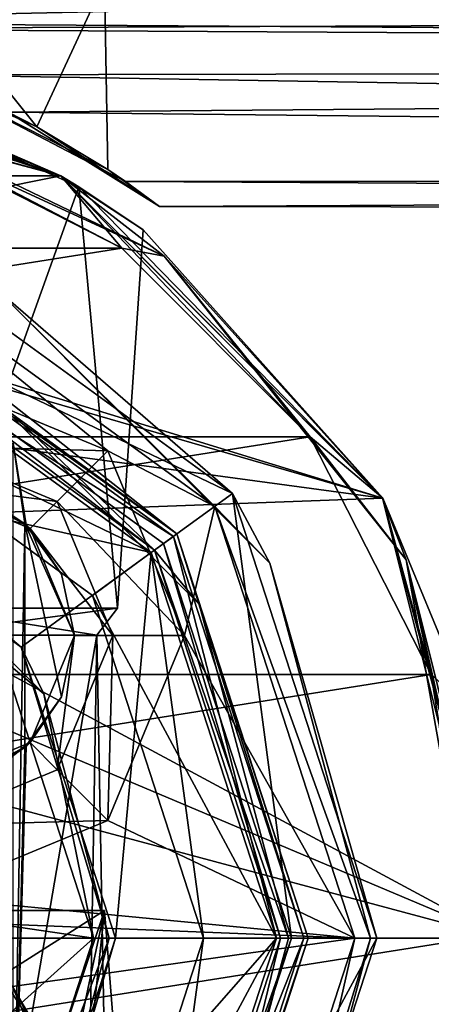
# Model space of a CAD drawing. Header units: millimetres. Extents: x -109 to 171, y -66 to 35.
# Tile 80 of 185: x 7 to 15, y -35 to -17. Entities that reach past the tile are written whole.
import ezdxf

# ---------------------------------------------------------------- set-up
doc = ezdxf.new("R2010")
doc.units = ezdxf.units.MM
doc.header["$LTSCALE"] = 65.185185
for name, color, linetype in [('1000', 7, 'CONTINUOUS'), ('1001', 7, 'CONTINUOUS'), ('1002', 7, 'CONTINUOUS'), ('1003', 7, 'CONTINUOUS'), ('1004', 7, 'CONTINUOUS'), ('1005', 7, 'CONTINUOUS'), ('1006', 7, 'CONTINUOUS'), ('1007', 7, 'CONTINUOUS'), ('1008', 7, 'CONTINUOUS'), ('1009', 7, 'CONTINUOUS'), ('1014', 7, 'CONTINUOUS'), ('1019', 7, 'CONTINUOUS'), ('1020', 7, 'CONTINUOUS'), ('1025', 7, 'CONTINUOUS'), ('1026', 7, 'CONTINUOUS'), ('1050', 7, 'CONTINUOUS'), ('1051', 7, 'CONTINUOUS'), ('1057', 7, 'CONTINUOUS'), ('1058', 7, 'CONTINUOUS'), ('1059', 7, 'CONTINUOUS'), ('1060', 7, 'CONTINUOUS'), ('1061', 7, 'CONTINUOUS'), ('1062', 7, 'CONTINUOUS'), ('1063', 7, 'CONTINUOUS'), ('1064', 7, 'CONTINUOUS'), ('1065', 7, 'CONTINUOUS'), ('1066', 7, 'CONTINUOUS'), ('1067', 7, 'CONTINUOUS'), ('1068', 7, 'CONTINUOUS'), ('1069', 7, 'CONTINUOUS'), ('1070', 7, 'CONTINUOUS'), ('1071', 7, 'CONTINUOUS'), ('1075', 7, 'CONTINUOUS'), ('1151', 7, 'CONTINUOUS'), ('121', 7, 'CONTINUOUS'), ('4', 7, 'CONTINUOUS'), ('94', 7, 'CONTINUOUS'), ('954', 7, 'CONTINUOUS'), ('955', 7, 'CONTINUOUS'), ('956', 7, 'CONTINUOUS'), ('957', 7, 'CONTINUOUS'), ('958', 7, 'CONTINUOUS'), ('959', 7, 'CONTINUOUS'), ('960', 7, 'CONTINUOUS'), ('961', 7, 'CONTINUOUS'), ('962', 7, 'CONTINUOUS'), ('963', 7, 'CONTINUOUS'), ('964', 7, 'CONTINUOUS'), ('965', 7, 'CONTINUOUS'), ('966', 7, 'CONTINUOUS'), ('967', 7, 'CONTINUOUS'), ('968', 7, 'CONTINUOUS'), ('969', 7, 'CONTINUOUS'), ('970', 7, 'CONTINUOUS'), ('971', 7, 'CONTINUOUS'), ('972', 7, 'CONTINUOUS'), ('973', 7, 'CONTINUOUS'), ('974', 7, 'CONTINUOUS'), ('975', 7, 'CONTINUOUS'), ('976', 7, 'CONTINUOUS'), ('977', 7, 'CONTINUOUS'), ('984', 7, 'CONTINUOUS'), ('985', 7, 'CONTINUOUS'), ('986', 7, 'CONTINUOUS'), ('996', 7, 'CONTINUOUS'), ('997', 7, 'CONTINUOUS'), ('998', 7, 'CONTINUOUS')]:
    doc.layers.add(name, color=color, linetype=linetype)

msp = doc.modelspace()

# ---------------------------------------------------------------- linework, layer by layer
at = {"layer": '1000', "color": 7, "linetype": 'CONTINUOUS', "true_color": 0xe0f2ff}
for points in [[(4.791, -18.909, 108.5), (-9.112, -21.111, 108.5), (9.112, -21.111, 108.5), (4.791, -18.909, 108.5)], [(-9.112, -21.111, 108.5), (-12.539, -24.538, 108.5), (9.112, -21.111, 108.5), (-9.112, -21.111, 108.5)], [(9.112, -21.111, 108.5), (-12.539, -24.538, 108.5), (12.539, -24.538, 108.5), (9.112, -21.111, 108.5)], [(-12.539, -24.538, 108.5), (-14.741, -28.859, 108.5), (12.539, -24.538, 108.5), (-12.539, -24.538, 108.5)], [(12.539, -24.538, 108.5), (-14.741, -28.859, 108.5), (14.741, -28.859, 108.5), (12.539, -24.538, 108.5)], [(-15.5, -33.65, 108.5), (15.5, -33.65, 108.5), (14.741, -28.859, 108.5), (-15.5, -33.65, 108.5)], [(-14.741, -28.859, 108.5), (-15.5, -33.65, 108.5), (14.741, -28.859, 108.5), (-14.741, -28.859, 108.5)], [(-14.741, -38.441, 108.5), (15.5, -33.65, 108.5), (-15.5, -33.65, 108.5), (-14.741, -38.441, 108.5)], [(14.741, -38.441, 108.5), (15.5, -33.65, 108.5), (-14.741, -38.441, 108.5), (14.741, -38.441, 108.5)]]:
    msp.add_3dface(points, dxfattribs=at)
at = {"layer": '1001', "color": 7, "linetype": 'CONTINUOUS', "true_color": 0xe0f2ff}
for points in [[(13.856, -41.65, 15), (16, -33.65, 15), (13.856, -41.65, 108), (13.856, -41.65, 15)], [(13.856, -41.65, 108), (16, -33.65, 15), (16, -33.65, 108), (13.856, -41.65, 108)]]:
    msp.add_3dface(points, dxfattribs=at)
at = {"layer": '1002', "color": 7, "linetype": 'CONTINUOUS', "true_color": 0xe0f2ff}
for points in [[(8, -19.794, 15), (0, -17.65, 15), (8, -19.794, 108), (8, -19.794, 15)], [(8, -19.794, 108), (0, -17.65, 15), (2.55, -17.855, 56.5), (8, -19.794, 108)], [(0, -17.65, 108), (8, -19.794, 108), (0, -17.65, 59.05), (0, -17.65, 108)], [(0, -17.65, 59.05), (8, -19.794, 108), (1.803, -17.752, 58.303), (0, -17.65, 59.05)], [(1.803, -17.752, 58.303), (8, -19.794, 108), (2.55, -17.855, 56.5), (1.803, -17.752, 58.303)], [(13.856, -25.65, 15), (8, -19.794, 15), (13.856, -25.65, 108), (13.856, -25.65, 15)], [(13.856, -25.65, 108), (8, -19.794, 15), (8, -19.794, 108), (13.856, -25.65, 108)], [(16, -33.65, 108), (16, -33.65, 15), (13.856, -25.65, 15), (16, -33.65, 108)], [(16, -33.65, 108), (13.856, -25.65, 15), (13.856, -25.65, 108), (16, -33.65, 108)]]:
    msp.add_3dface(points, dxfattribs=at)
at = {"layer": '1003', "color": 7, "linetype": 'CONTINUOUS', "true_color": 0xe0f2ff}
for points in [[(12.5, -33.65, 23.5), (12.5, -33.65, 14.5), (10.113, -40.997, 14.5), (12.5, -33.65, 23.5)], [(10.113, -40.997, 23.5), (12.5, -33.65, 23.5), (10.113, -40.997, 14.5), (10.113, -40.997, 23.5)]]:
    msp.add_3dface(points, dxfattribs=at)
at = {"layer": '1004', "color": 7, "linetype": 'CONTINUOUS', "true_color": 0xe0f2ff}
for points in [[(10.113, -26.303, 23.5), (3.863, -21.762, 23.5), (10.113, -26.303, 14.5), (10.113, -26.303, 23.5)], [(10.113, -26.303, 14.5), (3.863, -21.762, 23.5), (3.863, -21.762, 14.5), (10.113, -26.303, 14.5)], [(12.5, -33.65, 14.5), (12.5, -33.65, 23.5), (10.113, -26.303, 23.5), (12.5, -33.65, 14.5)], [(12.5, -33.65, 14.5), (10.113, -26.303, 23.5), (10.113, -26.303, 14.5), (12.5, -33.65, 14.5)]]:
    msp.add_3dface(points, dxfattribs=at)
at = {"layer": '1005', "color": 7, "linetype": 'CONTINUOUS', "true_color": 0xe0f2ff}
for points in [[(4.126, -20.953, 43), (10.801, -25.804, 43), (8.859, -24.791, 43), (4.126, -20.953, 43)], [(5.5, -23.4, 43), (4.126, -20.953, 43), (8.859, -24.791, 43), (5.5, -23.4, 43)], [(8.859, -24.791, 43), (10.801, -25.804, 43), (10.25, -28.15, 43), (8.859, -24.791, 43)], [(10.801, -25.804, 43), (13.35, -33.65, 43), (10.25, -28.15, 43), (10.801, -25.804, 43)], [(10.25, -28.15, 43), (13.35, -33.65, 43), (8.859, -31.509, 43), (10.25, -28.15, 43)], [(8.859, -31.509, 43), (13.35, -33.65, 43), (5.5, -32.9, 43), (8.859, -31.509, 43)], [(13.35, -33.65, 43), (-5.5, -32.9, 43), (5.5, -32.9, 43), (13.35, -33.65, 43)], [(-5.5, -32.9, 43), (13.35, -33.65, 43), (5, -33.65, 43), (-5.5, -32.9, 43)], [(5, -33.65, 43), (13.35, -33.65, 43), (7.121, -34.529, 43), (5, -33.65, 43)], [(13.35, -33.65, 43), (10.801, -41.496, 43), (7.121, -34.529, 43), (13.35, -33.65, 43)], [(7.121, -34.529, 43), (10.801, -41.496, 43), (8, -36.65, 43), (7.121, -34.529, 43)]]:
    msp.add_3dface(points, dxfattribs=at)
at = {"layer": '1006', "color": 7, "linetype": 'CONTINUOUS', "true_color": 0xe0f2ff}
for points in [[(12, -33.65, 24), (9.708, -40.703, 24), (12, -33.65, 34.8), (12, -33.65, 24)], [(12, -33.65, 34.8), (9.708, -40.703, 24), (9.708, -40.703, 34.8), (12, -33.65, 34.8)]]:
    msp.add_3dface(points, dxfattribs=at)
at = {"layer": '1007', "color": 7, "linetype": 'CONTINUOUS', "true_color": 0xe0f2ff}
for points in [[(3.708, -22.237, 24), (9.708, -26.597, 24), (3.708, -22.237, 34.8), (3.708, -22.237, 24)], [(3.708, -22.237, 34.8), (9.708, -26.597, 24), (9.708, -26.597, 34.8), (3.708, -22.237, 34.8)], [(12, -33.65, 24), (12, -33.65, 34.8), (9.708, -26.597, 34.8), (12, -33.65, 24)], [(9.708, -26.597, 24), (12, -33.65, 24), (9.708, -26.597, 34.8), (9.708, -26.597, 24)]]:
    msp.add_3dface(points, dxfattribs=at)
at = {"layer": '1008', "color": 7, "linetype": 'CONTINUOUS', "true_color": 0xe0f2ff}
for points in [[(9.708, -40.703, 24), (12, -33.65, 24), (10.519, -39.723, 23.646), (9.708, -40.703, 24)], [(12.5, -33.65, 23.5), (10.113, -40.997, 23.5), (12.146, -33.65, 23.646), (12.5, -33.65, 23.5)], [(12.146, -33.65, 23.646), (10.113, -40.997, 23.5), (10.519, -39.723, 23.646), (12.146, -33.65, 23.646)], [(12, -33.65, 24), (12.146, -33.65, 23.646), (10.519, -39.723, 23.646), (12, -33.65, 24)]]:
    msp.add_3dface(points, dxfattribs=at)
at = {"layer": '1009', "color": 7, "linetype": 'CONTINUOUS', "true_color": 0xe0f2ff}
for points in [[(3.863, -21.762, 23.5), (10.113, -26.303, 23.5), (6.073, -23.131, 23.646), (3.863, -21.762, 23.5)], [(9.708, -26.597, 24), (3.708, -22.237, 24), (6.073, -23.131, 23.646), (9.708, -26.597, 24)], [(6.073, -23.131, 23.646), (10.113, -26.303, 23.5), (10.519, -27.577, 23.646), (6.073, -23.131, 23.646)], [(9.708, -26.597, 24), (6.073, -23.131, 23.646), (10.519, -27.577, 23.646), (9.708, -26.597, 24)], [(10.113, -26.303, 23.5), (12.5, -33.65, 23.5), (10.519, -27.577, 23.646), (10.113, -26.303, 23.5)], [(12, -33.65, 24), (9.708, -26.597, 24), (12.146, -33.65, 23.646), (12, -33.65, 24)], [(12.146, -33.65, 23.646), (9.708, -26.597, 24), (10.519, -27.577, 23.646), (12.146, -33.65, 23.646)], [(12.5, -33.65, 23.5), (12.146, -33.65, 23.646), (10.519, -27.577, 23.646), (12.5, -33.65, 23.5)]]:
    msp.add_3dface(points, dxfattribs=at)
at = {"layer": '1014', "color": 7, "linetype": 'CONTINUOUS', "true_color": 0xe0f2ff}
for points in [[(7.374, -26.137, 91.13), (7.133, -24.65, 90.182), (6.032, -25.452, 88.043), (7.374, -26.137, 91.13)], [(7.133, -24.65, 94.818), (7.133, -24.65, 90.182), (7.348, -26.114, 94), (7.133, -24.65, 94.818)], [(7.348, -26.114, 94), (7.133, -24.65, 90.182), (7.374, -26.137, 91.13), (7.348, -26.114, 94)], [(7.133, -38.65, 94.818), (7.133, -24.65, 94.818), (7.348, -26.114, 94), (7.133, -38.65, 94.818)], [(7.348, -30.186, 94), (7.133, -38.65, 94.818), (7.348, -26.114, 94), (7.348, -30.186, 94)], [(6.034, -30.848, 88.046), (7.133, -38.65, 90.182), (7.373, -30.164, 91.123), (6.034, -30.848, 88.046)], [(7.133, -38.65, 90.182), (7.133, -38.65, 94.818), (7.373, -30.164, 91.123), (7.133, -38.65, 90.182)], [(7.133, -38.65, 94.818), (7.348, -30.186, 94), (7.373, -30.164, 91.123), (7.133, -38.65, 94.818)]]:
    msp.add_3dface(points, dxfattribs=at)
at = {"layer": '1019', "color": 7, "linetype": 'CONTINUOUS', "true_color": 0xe0f2ff}
for points in [[(13.856, -41.65, 108), (16, -33.65, 108), (14.284, -40.529, 108.354), (13.856, -41.65, 108)], [(15.854, -33.65, 108.354), (14.741, -38.441, 108.5), (14.284, -40.529, 108.354), (15.854, -33.65, 108.354)], [(16, -33.65, 108), (15.854, -33.65, 108.354), (14.284, -40.529, 108.354), (16, -33.65, 108)], [(15.5, -33.65, 108.5), (14.741, -38.441, 108.5), (15.854, -33.65, 108.354), (15.5, -33.65, 108.5)]]:
    msp.add_3dface(points, dxfattribs=at)
at = {"layer": '1020', "color": 7, "linetype": 'CONTINUOUS', "true_color": 0xe0f2ff}
for points in [[(8, -19.794, 108), (0, -17.65, 108), (3.528, -18.194, 108.354), (8, -19.794, 108)], [(4.791, -18.909, 108.5), (9.112, -21.111, 108.5), (3.528, -18.194, 108.354), (4.791, -18.909, 108.5)], [(3.528, -18.194, 108.354), (9.112, -21.111, 108.5), (9.885, -21.255, 108.354), (3.528, -18.194, 108.354)], [(8, -19.794, 108), (3.528, -18.194, 108.354), (9.885, -21.255, 108.354), (8, -19.794, 108)], [(13.856, -25.65, 108), (8, -19.794, 108), (9.885, -21.255, 108.354), (13.856, -25.65, 108)], [(9.112, -21.111, 108.5), (12.539, -24.538, 108.5), (9.885, -21.255, 108.354), (9.112, -21.111, 108.5)], [(9.885, -21.255, 108.354), (12.539, -24.538, 108.5), (14.284, -26.771, 108.354), (9.885, -21.255, 108.354)], [(13.856, -25.65, 108), (9.885, -21.255, 108.354), (14.284, -26.771, 108.354), (13.856, -25.65, 108)], [(12.539, -24.538, 108.5), (14.741, -28.859, 108.5), (14.284, -26.771, 108.354), (12.539, -24.538, 108.5)], [(16, -33.65, 108), (13.856, -25.65, 108), (15.854, -33.65, 108.354), (16, -33.65, 108)], [(15.854, -33.65, 108.354), (13.856, -25.65, 108), (14.284, -26.771, 108.354), (15.854, -33.65, 108.354)], [(14.741, -28.859, 108.5), (15.5, -33.65, 108.5), (14.284, -26.771, 108.354), (14.741, -28.859, 108.5)], [(15.5, -33.65, 108.5), (15.854, -33.65, 108.354), (14.284, -26.771, 108.354), (15.5, -33.65, 108.5)]]:
    msp.add_3dface(points, dxfattribs=at)
at = {"layer": '1025', "linetype": 'CONTINUOUS'}
for points in [[(8.231, -38.462, 60.721), (4.735, -38.462, 64.446), (5.437, -33.15, 63.983), (8.231, -38.462, 60.721)], [(8.797, -33.15, 59.358), (8.231, -38.462, 60.721), (5.437, -33.15, 63.983), (8.797, -33.15, 59.358)], [(5.437, -33.15, 49.017), (6.918, -34.343, 50.359), (8.797, -33.15, 53.642), (5.437, -33.15, 49.017)], [(6.918, -34.343, 50.359), (7.892, -35.851, 51.675), (8.797, -33.15, 53.642), (6.918, -34.343, 50.359)], [(7.892, -35.851, 51.675), (7.974, -37.04, 51.813), (8.797, -33.15, 53.642), (7.892, -35.851, 51.675)], [(7.974, -37.04, 51.813), (9.216, -38.462, 55.709), (8.797, -33.15, 53.642), (7.974, -37.04, 51.813)], [(9.216, -38.462, 55.709), (8.231, -38.462, 60.721), (8.797, -33.15, 59.358), (9.216, -38.462, 55.709)], [(8.797, -33.15, 53.642), (9.216, -38.462, 55.709), (8.797, -33.15, 59.358), (8.797, -33.15, 53.642)]]:
    msp.add_3dface(points, dxfattribs=at)
at = {"layer": '1026', "color": 7, "linetype": 'CONTINUOUS', "true_color": 0xe0f2ff}
for points in [[(5.437, -33.15, 49.017), (8.797, -33.15, 53.642), (7.228, -33.15, 54.151), (5.437, -33.15, 49.017)], [(8.797, -33.15, 59.358), (5.437, -33.15, 63.983), (7.228, -33.15, 58.849), (8.797, -33.15, 59.358)], [(8.797, -33.15, 53.642), (8.797, -33.15, 59.358), (7.228, -33.15, 58.849), (8.797, -33.15, 53.642)], [(7.228, -33.15, 54.151), (8.797, -33.15, 53.642), (7.228, -33.15, 58.849), (7.228, -33.15, 54.151)]]:
    msp.add_3dface(points, dxfattribs=at)
at = {"layer": '1050', "color": 7, "linetype": 'CONTINUOUS', "true_color": 0xe0f2ff}
for points in [[(16, -33.65, 15), (13.856, -41.65, 15), (15.854, -33.65, 14.646), (16, -33.65, 15)], [(13.856, -41.65, 15), (14.284, -40.529, 14.646), (15.854, -33.65, 14.646), (13.856, -41.65, 15)], [(14.741, -38.44, 14.5), (15.5, -33.65, 14.5), (14.284, -40.529, 14.646), (14.741, -38.44, 14.5)], [(14.284, -40.529, 14.646), (15.5, -33.65, 14.5), (15.854, -33.65, 14.646), (14.284, -40.529, 14.646)]]:
    msp.add_3dface(points, dxfattribs=at)
at = {"layer": '1051', "color": 7, "linetype": 'CONTINUOUS', "true_color": 0xe0f2ff}
for points in [[(0, -17.65, 15), (8, -19.794, 15), (3.528, -18.194, 14.646), (0, -17.65, 15)], [(9.885, -21.255, 14.646), (4.79, -18.909, 14.5), (3.528, -18.194, 14.646), (9.885, -21.255, 14.646)], [(8, -19.794, 15), (9.885, -21.255, 14.646), (3.528, -18.194, 14.646), (8, -19.794, 15)], [(9.111, -21.11, 14.5), (4.79, -18.909, 14.5), (9.885, -21.255, 14.646), (9.111, -21.11, 14.5)], [(8, -19.794, 15), (13.856, -25.65, 15), (9.885, -21.255, 14.646), (8, -19.794, 15)], [(12.54, -24.539, 14.5), (9.111, -21.11, 14.5), (9.885, -21.255, 14.646), (12.54, -24.539, 14.5)], [(14.284, -26.771, 14.646), (12.54, -24.539, 14.5), (9.885, -21.255, 14.646), (14.284, -26.771, 14.646)], [(13.856, -25.65, 15), (14.284, -26.771, 14.646), (9.885, -21.255, 14.646), (13.856, -25.65, 15)], [(14.741, -28.86, 14.5), (12.54, -24.539, 14.5), (14.284, -26.771, 14.646), (14.741, -28.86, 14.5)], [(13.856, -25.65, 15), (16, -33.65, 15), (14.284, -26.771, 14.646), (13.856, -25.65, 15)], [(15.854, -33.65, 14.646), (14.741, -28.86, 14.5), (14.284, -26.771, 14.646), (15.854, -33.65, 14.646)], [(16, -33.65, 15), (15.854, -33.65, 14.646), (14.284, -26.771, 14.646), (16, -33.65, 15)]]:
    msp.add_3dface(points, dxfattribs=at)
at = {"layer": '1057', "color": 7, "linetype": 'CONTINUOUS', "true_color": 0xe0f2ff}
for points in [[(7.348, -30.186, 94), (7.348, -26.114, 94), (8.015, -29.263, 94), (7.348, -30.186, 94)], [(8.015, -29.263, 94), (7.348, -26.114, 94), (8.25, -28.15, 94), (8.015, -29.263, 94)], [(8.25, -28.15, 94), (7.348, -26.114, 94), (8.015, -27.037, 94), (8.25, -28.15, 94)]]:
    msp.add_3dface(points, dxfattribs=at)
at = {"layer": '1058', "color": 7, "linetype": 'CONTINUOUS', "true_color": 0xe0f2ff}
for points in [[(8.015, -29.263, 94), (8.25, -28.15, 94), (7.445, -30.095, 45), (8.015, -29.263, 94)], [(8.25, -28.15, 94), (8.25, -28.15, 45), (7.445, -30.095, 45), (8.25, -28.15, 94)], [(7.373, -30.164, 91.123), (7.348, -30.186, 94), (8.015, -29.263, 94), (7.373, -30.164, 91.123)], [(7.373, -30.164, 91.123), (8.015, -29.263, 94), (7.445, -30.095, 45), (7.373, -30.164, 91.123)], [(5.5, -30.9, 45), (6.645, -30.65, 54.641), (7.445, -30.095, 45), (5.5, -30.9, 45)], [(6.034, -30.848, 88.046), (7.373, -30.164, 91.123), (6.645, -30.65, 58.359), (6.034, -30.848, 88.046)], [(6.645, -30.65, 54.641), (7.373, -30.164, 91.123), (7.445, -30.095, 45), (6.645, -30.65, 54.641)], [(7.373, -30.164, 91.123), (6.645, -30.65, 54.641), (6.645, -30.65, 58.359), (7.373, -30.164, 91.123)]]:
    msp.add_3dface(points, dxfattribs=at)
at = {"layer": '1059', "color": 7, "linetype": 'CONTINUOUS', "true_color": 0xe0f2ff}
for points in [[(7.445, -26.205, 45), (6.645, -25.65, 54.641), (5.5, -25.4, 45), (7.445, -26.205, 45)], [(7.374, -26.137, 91.13), (6.032, -25.452, 88.043), (6.645, -25.65, 58.359), (7.374, -26.137, 91.13)], [(7.374, -26.137, 91.13), (6.645, -25.65, 58.359), (7.445, -26.205, 45), (7.374, -26.137, 91.13)], [(6.645, -25.65, 58.359), (6.645, -25.65, 54.641), (7.445, -26.205, 45), (6.645, -25.65, 58.359)], [(7.348, -26.114, 94), (7.374, -26.137, 91.13), (8.015, -27.037, 94), (7.348, -26.114, 94)], [(8.015, -27.037, 94), (7.374, -26.137, 91.13), (7.445, -26.205, 45), (8.015, -27.037, 94)], [(8.25, -28.15, 45), (8.015, -27.037, 94), (7.445, -26.205, 45), (8.25, -28.15, 45)], [(8.25, -28.15, 94), (8.015, -27.037, 94), (8.25, -28.15, 45), (8.25, -28.15, 94)]]:
    msp.add_3dface(points, dxfattribs=at)
at = {"layer": '1060', "color": 7, "linetype": 'CONTINUOUS', "true_color": 0xe0f2ff}
for points in [[(5.5, -23.4, 44.3), (8.859, -24.791, 44.3), (5.5, -24.7, 44.3), (5.5, -23.4, 44.3)], [(5.5, -24.7, 44.3), (8.859, -24.791, 44.3), (7.939, -25.711, 44.3), (5.5, -24.7, 44.3)], [(8.859, -24.791, 44.3), (10.25, -28.15, 44.3), (7.939, -25.711, 44.3), (8.859, -24.791, 44.3)], [(10.25, -28.15, 44.3), (8.95, -28.15, 44.3), (7.939, -25.711, 44.3), (10.25, -28.15, 44.3)], [(8.95, -28.15, 44.3), (8.859, -31.509, 44.3), (7.939, -30.589, 44.3), (8.95, -28.15, 44.3)], [(10.25, -28.15, 44.3), (8.859, -31.509, 44.3), (8.95, -28.15, 44.3), (10.25, -28.15, 44.3)], [(7.939, -30.589, 44.3), (8.859, -31.509, 44.3), (5.5, -31.6, 44.3), (7.939, -30.589, 44.3)], [(8.859, -31.509, 44.3), (5.5, -32.9, 44.3), (5.5, -31.6, 44.3), (8.859, -31.509, 44.3)]]:
    msp.add_3dface(points, dxfattribs=at)
at = {"layer": '1061', "color": 7, "linetype": 'CONTINUOUS', "true_color": 0xe0f2ff}
for points in [[(10.25, -28.15, 43), (8.859, -31.509, 43), (10.25, -28.15, 44.3), (10.25, -28.15, 43)], [(8.859, -31.509, 43), (8.859, -31.509, 44.3), (10.25, -28.15, 44.3), (8.859, -31.509, 43)], [(8.859, -31.509, 43), (5.5, -32.9, 43), (8.859, -31.509, 44.3), (8.859, -31.509, 43)], [(5.5, -32.9, 43), (5.5, -32.9, 44.3), (8.859, -31.509, 44.3), (5.5, -32.9, 43)]]:
    msp.add_3dface(points, dxfattribs=at)
at = {"layer": '1062', "color": 7, "linetype": 'CONTINUOUS', "true_color": 0xe0f2ff}
for points in [[(5.5, -23.4, 43), (8.859, -24.791, 43), (5.5, -23.4, 44.3), (5.5, -23.4, 43)], [(8.859, -24.791, 43), (8.859, -24.791, 44.3), (5.5, -23.4, 44.3), (8.859, -24.791, 43)], [(8.859, -24.791, 43), (10.25, -28.15, 43), (8.859, -24.791, 44.3), (8.859, -24.791, 43)], [(10.25, -28.15, 43), (10.25, -28.15, 44.3), (8.859, -24.791, 44.3), (10.25, -28.15, 43)]]:
    msp.add_3dface(points, dxfattribs=at)
at = {"layer": '1063', "color": 7, "linetype": 'CONTINUOUS', "true_color": 0xe0f2ff}
for points in [[(5.5, -25.4, 45), (5.5, -24.7, 44.3), (7.939, -25.711, 44.3), (5.5, -25.4, 45)], [(7.445, -26.205, 45), (5.5, -25.4, 45), (7.939, -25.711, 44.3), (7.445, -26.205, 45)], [(8.95, -28.15, 44.3), (7.445, -26.205, 45), (7.939, -25.711, 44.3), (8.95, -28.15, 44.3)], [(8.25, -28.15, 45), (7.445, -26.205, 45), (8.95, -28.15, 44.3), (8.25, -28.15, 45)]]:
    msp.add_3dface(points, dxfattribs=at)
at = {"layer": '1064', "color": 7, "linetype": 'CONTINUOUS', "true_color": 0xe0f2ff}
for points in [[(7.445, -30.095, 45), (8.25, -28.15, 45), (7.939, -30.589, 44.3), (7.445, -30.095, 45)], [(8.25, -28.15, 45), (8.95, -28.15, 44.3), (7.939, -30.589, 44.3), (8.25, -28.15, 45)], [(5.5, -30.9, 45), (7.445, -30.095, 45), (5.5, -31.6, 44.3), (5.5, -30.9, 45)], [(7.445, -30.095, 45), (7.939, -30.589, 44.3), (5.5, -31.6, 44.3), (7.445, -30.095, 45)]]:
    msp.add_3dface(points, dxfattribs=at)
at = {"layer": '1065', "color": 7, "linetype": 'CONTINUOUS', "true_color": 0xe0f2ff}
for points in [[(4.249, -20.573, 35), (11.124, -25.568, 35), (4.249, -20.573, 42.6), (4.249, -20.573, 35)], [(4.249, -20.573, 42.6), (11.124, -25.568, 35), (11.124, -25.568, 42.6), (4.249, -20.573, 42.6)], [(13.75, -33.65, 35), (13.75, -33.65, 42.6), (11.124, -25.568, 42.6), (13.75, -33.65, 35)], [(11.124, -25.568, 35), (13.75, -33.65, 35), (11.124, -25.568, 42.6), (11.124, -25.568, 35)]]:
    msp.add_3dface(points, dxfattribs=at)
at = {"layer": '1066', "color": 7, "linetype": 'CONTINUOUS', "true_color": 0xe0f2ff}
for points in [[(11.124, -25.568, 35), (4.249, -20.573, 35), (3.77, -22.047, 35), (11.124, -25.568, 35)], [(9.87, -26.479, 35), (11.124, -25.568, 35), (3.77, -22.047, 35), (9.87, -26.479, 35)], [(12.2, -33.65, 35), (11.124, -25.568, 35), (9.87, -26.479, 35), (12.2, -33.65, 35)], [(13.75, -33.65, 35), (11.124, -25.568, 35), (12.2, -33.65, 35), (13.75, -33.65, 35)], [(11.124, -41.732, 35), (13.75, -33.65, 35), (9.87, -40.821, 35), (11.124, -41.732, 35)], [(13.75, -33.65, 35), (12.2, -33.65, 35), (9.87, -40.821, 35), (13.75, -33.65, 35)]]:
    msp.add_3dface(points, dxfattribs=at)
at = {"layer": '1067', "color": 7, "linetype": 'CONTINUOUS', "true_color": 0xe0f2ff}
for points in [[(13.75, -33.65, 42.6), (13.75, -33.65, 35), (11.124, -41.732, 35), (13.75, -33.65, 42.6)], [(13.75, -33.65, 42.6), (11.124, -41.732, 35), (11.124, -41.732, 42.6), (13.75, -33.65, 42.6)]]:
    msp.add_3dface(points, dxfattribs=at)
at = {"layer": '1068', "color": 7, "linetype": 'CONTINUOUS', "true_color": 0xe0f2ff}
for points in [[(4.249, -20.573, 42.6), (11.124, -25.568, 42.6), (6.816, -21.844, 42.883), (4.249, -20.573, 42.6)], [(10.801, -25.804, 43), (4.126, -20.953, 43), (6.816, -21.844, 42.883), (10.801, -25.804, 43)], [(11.806, -26.834, 42.883), (10.801, -25.804, 43), (6.816, -21.844, 42.883), (11.806, -26.834, 42.883)], [(11.124, -25.568, 42.6), (11.806, -26.834, 42.883), (6.816, -21.844, 42.883), (11.124, -25.568, 42.6)], [(11.124, -25.568, 42.6), (13.75, -33.65, 42.6), (11.806, -26.834, 42.883), (11.124, -25.568, 42.6)], [(13.35, -33.65, 43), (10.801, -25.804, 43), (13.633, -33.65, 42.883), (13.35, -33.65, 43)], [(13.633, -33.65, 42.883), (10.801, -25.804, 43), (11.806, -26.834, 42.883), (13.633, -33.65, 42.883)], [(13.75, -33.65, 42.6), (13.633, -33.65, 42.883), (11.806, -26.834, 42.883), (13.75, -33.65, 42.6)]]:
    msp.add_3dface(points, dxfattribs=at)
at = {"layer": '1069', "color": 7, "linetype": 'CONTINUOUS', "true_color": 0xe0f2ff}
for points in [[(10.801, -41.496, 43), (13.35, -33.65, 43), (11.806, -40.466, 42.883), (10.801, -41.496, 43)], [(13.75, -33.65, 42.6), (11.124, -41.732, 42.6), (13.633, -33.65, 42.883), (13.75, -33.65, 42.6)], [(13.633, -33.65, 42.883), (11.124, -41.732, 42.6), (11.806, -40.466, 42.883), (13.633, -33.65, 42.883)], [(13.35, -33.65, 43), (13.633, -33.65, 42.883), (11.806, -40.466, 42.883), (13.35, -33.65, 43)]]:
    msp.add_3dface(points, dxfattribs=at)
at = {"layer": '1070', "color": 7, "linetype": 'CONTINUOUS', "true_color": 0xe0f2ff}
for points in [[(12, -33.65, 34.8), (9.708, -40.703, 34.8), (12.2, -33.65, 35), (12, -33.65, 34.8)], [(12.2, -33.65, 35), (9.708, -40.703, 34.8), (9.87, -40.821, 35), (12.2, -33.65, 35)]]:
    msp.add_3dface(points, dxfattribs=at)
at = {"layer": '1071', "color": 7, "linetype": 'CONTINUOUS', "true_color": 0xe0f2ff}
for points in [[(3.708, -22.237, 34.8), (9.708, -26.597, 34.8), (3.77, -22.047, 35), (3.708, -22.237, 34.8)], [(9.708, -26.597, 34.8), (9.87, -26.479, 35), (3.77, -22.047, 35), (9.708, -26.597, 34.8)], [(9.708, -26.597, 34.8), (12, -33.65, 34.8), (9.87, -26.479, 35), (9.708, -26.597, 34.8)], [(12, -33.65, 34.8), (12.2, -33.65, 35), (9.87, -26.479, 35), (12, -33.65, 34.8)]]:
    msp.add_3dface(points, dxfattribs=at)
at = {"layer": '1075', "color": 7, "linetype": 'CONTINUOUS', "true_color": 0xe0f2ff}
for points in [[(7.121, -34.529, 43), (7.892, -35.851, 51.675), (6.918, -34.343, 50.359), (7.121, -34.529, 43)], [(7.121, -34.529, 43), (8, -36.65, 43), (7.892, -35.851, 51.675), (7.121, -34.529, 43)]]:
    msp.add_3dface(points, dxfattribs=at)
at = {"layer": '1151', "linetype": 'CONTINUOUS'}
for points in [[(3.839, -21.833, 14.5), (10.113, -26.303, 14.5), (3.863, -21.762, 14.5), (3.839, -21.833, 14.5)], [(3.839, -21.833, 14.5), (10.052, -26.347, 14.5), (10.113, -26.303, 14.5), (3.839, -21.833, 14.5)], [(10.052, -26.347, 14.5), (12.425, -33.65, 14.5), (10.113, -26.303, 14.5), (10.052, -26.347, 14.5)], [(12.425, -33.65, 14.5), (12.5, -33.65, 14.5), (10.113, -26.303, 14.5), (12.425, -33.65, 14.5)], [(12.425, -33.65, 14.5), (10.052, -40.953, 14.5), (12.5, -33.65, 14.5), (12.425, -33.65, 14.5)], [(12.5, -33.65, 14.5), (10.052, -40.953, 14.5), (10.113, -40.997, 14.5), (12.5, -33.65, 14.5)]]:
    msp.add_3dface(points, dxfattribs=at)
at = {"layer": '121', "color": 7, "linetype": 'CONTINUOUS', "true_color": 0xe0f2ff}
for points in [[(7.043, -18.634, -8.546), (7.565, -18.901, -5.323), (5.383, -17.933, -7.522), (7.043, -18.634, -8.546)], [(5.46, -17.96, 9.883), (5.383, -17.933, 7.522), (7.565, -18.902, 5.322), (5.46, -17.96, 9.883)], [(9.182, -19.897, 4.936), (5.46, -17.96, 9.883), (8.858, -19.676, 2.664), (9.182, -19.897, 4.936)], [(5.46, -17.96, 9.883), (7.565, -18.902, 5.322), (8.858, -19.676, 2.664), (5.46, -17.96, 9.883)], [(7.043, -18.634, -8.546), (9.797, -20.35, -2.472), (7.565, -18.901, -5.323), (7.043, -18.634, -8.546)], [(9.797, -20.35, -2.472), (8.859, -19.676, -2.661), (7.565, -18.901, -5.323), (9.797, -20.35, -2.472)], [(9.182, -19.897, 4.936), (8.858, -19.676, 2.664), (8.859, -19.676, -2.661), (9.182, -19.897, 4.936)], [(9.797, -20.35, -2.472), (9.182, -19.897, 4.936), (8.859, -19.676, -2.661), (9.797, -20.35, -2.472)]]:
    msp.add_3dface(points, dxfattribs=at)
at = {"layer": '4', "color": 7, "linetype": 'CONTINUOUS', "true_color": 0xe0f2ff}
for points in [[(115, -14.496, 14.496), (-99, -15.708, 13.172), (-0.08, -17, 11.456), (115, -14.496, 14.496)], [(115, -17.753, 10.25), (115, -14.496, 14.496), (-0.08, -17, 11.456), (115, -17.753, 10.25)], [(-75.451, -16.8, -11.747), (74.998, -16.803, -11.743), (1.968, -17.122, -11.274), (-75.451, -16.8, -11.747)], [(74.998, -16.803, -11.743), (115, -17.753, -10.25), (1.968, -17.122, -11.274), (74.998, -16.803, -11.743)], [(115, -17.753, 10.25), (-0.08, -17, 11.456), (5.46, -17.96, 9.883), (115, -17.753, 10.25)], [(1.968, -17.122, -11.274), (115, -17.753, -10.25), (7.043, -18.634, -8.546), (1.968, -17.122, -11.274)], [(115, -19.801, 5.306), (115, -17.753, 10.25), (5.46, -17.96, 9.883), (115, -19.801, 5.306)], [(115, -17.753, -10.25), (115, -19.801, -5.306), (7.043, -18.634, -8.546), (115, -17.753, -10.25)], [(9.182, -19.897, 4.936), (115, -19.801, 5.306), (5.46, -17.96, 9.883), (9.182, -19.897, 4.936)], [(7.043, -18.634, -8.546), (115, -19.801, -5.306), (9.797, -20.35, -2.472), (7.043, -18.634, -8.546)], [(115, -20.5), (115, -19.801, 5.306), (9.182, -19.897, 4.936), (115, -20.5)], [(115, -19.801, -5.306), (115, -20.5), (9.797, -20.35, -2.472), (115, -19.801, -5.306)], [(9.797, -20.35, -2.472), (115, -20.5), (9.182, -19.897, 4.936), (9.797, -20.35, -2.472)]]:
    msp.add_3dface(points, dxfattribs=at)
at = {"layer": '94', "color": 7, "linetype": 'CONTINUOUS', "true_color": 0xe0f2ff}
for points in [[(7.565, -18.902, 5.322), (5.383, -17.933, 7.522), (5.437, -16.25, 7.483), (7.565, -18.902, 5.322)], [(5.383, -17.933, -7.522), (7.565, -18.901, -5.323), (5.437, -16.25, -7.483), (5.383, -17.933, -7.522)], [(8.797, -16.25, 2.858), (7.565, -18.902, 5.322), (5.437, -16.25, 7.483), (8.797, -16.25, 2.858)], [(5.437, -16.25, -7.483), (7.565, -18.901, -5.323), (8.797, -16.25, -2.858), (5.437, -16.25, -7.483)], [(8.858, -19.676, 2.664), (7.565, -18.902, 5.322), (8.797, -16.25, 2.858), (8.858, -19.676, 2.664)], [(7.565, -18.901, -5.323), (8.859, -19.676, -2.661), (8.797, -16.25, -2.858), (7.565, -18.901, -5.323)], [(8.859, -19.676, -2.661), (8.858, -19.676, 2.664), (8.797, -16.25, -2.858), (8.859, -19.676, -2.661)], [(8.797, -16.25, -2.858), (8.858, -19.676, 2.664), (8.797, -16.25, 2.858), (8.797, -16.25, -2.858)]]:
    msp.add_3dface(points, dxfattribs=at)
at = {"layer": '954', "color": 7, "linetype": 'CONTINUOUS', "true_color": 0xe0f2ff}
for points in [[(9.647, -26.64, 35), (3.685, -22.309, 35), (2.781, -25.091, 35), (9.647, -26.64, 35)], [(7.281, -28.36, 35), (9.647, -26.64, 35), (2.781, -25.091, 35), (7.281, -28.36, 35)], [(9, -33.65, 35), (9.647, -26.64, 35), (7.281, -28.36, 35), (9, -33.65, 35)], [(11.925, -33.65, 35), (9.647, -26.64, 35), (9, -33.65, 35), (11.925, -33.65, 35)], [(9.647, -40.66, 35), (11.925, -33.65, 35), (7.281, -38.94, 35), (9.647, -40.66, 35)], [(7.281, -38.94, 35), (11.925, -33.65, 35), (9, -33.65, 35), (7.281, -38.94, 35)]]:
    msp.add_3dface(points, dxfattribs=at)
at = {"layer": '955', "color": 7, "linetype": 'CONTINUOUS', "true_color": 0xe0f2ff}
for points in [[(3.685, -22.309, 35), (9.647, -26.64, 35), (3.685, -22.309, 33), (3.685, -22.309, 35)], [(3.685, -22.309, 33), (9.647, -26.64, 35), (9.647, -26.64, 33), (3.685, -22.309, 33)], [(9.647, -26.64, 35), (11.925, -33.65, 35), (9.647, -26.64, 33), (9.647, -26.64, 35)], [(9.647, -26.64, 33), (11.925, -33.65, 35), (11.925, -33.65, 33), (9.647, -26.64, 33)]]:
    msp.add_3dface(points, dxfattribs=at)
at = {"layer": '956', "color": 7, "linetype": 'CONTINUOUS', "true_color": 0xe0f2ff}
for points in [[(3.685, -22.309, 33), (9.647, -26.64, 33), (3.276, -23.569, 33), (3.685, -22.309, 33)], [(3.276, -23.569, 33), (9.647, -26.64, 33), (8.576, -27.419, 33), (3.276, -23.569, 33)], [(9.647, -26.64, 33), (11.925, -33.65, 33), (8.576, -27.419, 33), (9.647, -26.64, 33)], [(11.925, -33.65, 33), (10.6, -33.65, 33), (8.576, -27.419, 33), (11.925, -33.65, 33)], [(10.6, -33.65, 33), (9.647, -40.66, 33), (8.576, -39.881, 33), (10.6, -33.65, 33)], [(11.925, -33.65, 33), (9.647, -40.66, 33), (10.6, -33.65, 33), (11.925, -33.65, 33)]]:
    msp.add_3dface(points, dxfattribs=at)
at = {"layer": '957', "color": 7, "linetype": 'CONTINUOUS', "true_color": 0xe0f2ff}
for points in [[(3.276, -23.569, 33), (8.576, -27.419, 33), (3.276, -23.569, 31), (3.276, -23.569, 33)], [(3.276, -23.569, 31), (8.576, -27.419, 33), (8.576, -27.419, 31), (3.276, -23.569, 31)], [(8.576, -27.419, 33), (10.6, -33.65, 33), (8.576, -27.419, 31), (8.576, -27.419, 33)], [(8.576, -27.419, 31), (10.6, -33.65, 33), (10.6, -33.65, 31), (8.576, -27.419, 31)]]:
    msp.add_3dface(points, dxfattribs=at)
at = {"layer": '958', "color": 7, "linetype": 'CONTINUOUS', "true_color": 0xe0f2ff}
for points in [[(3.685, -22.309, 31), (3.276, -23.569, 31), (9.647, -26.64, 31), (3.685, -22.309, 31)], [(3.276, -23.569, 31), (8.576, -27.419, 31), (9.647, -26.64, 31), (3.276, -23.569, 31)], [(8.576, -27.419, 31), (10.6, -33.65, 31), (9.647, -26.64, 31), (8.576, -27.419, 31)], [(10.6, -33.65, 31), (11.925, -33.65, 31), (9.647, -26.64, 31), (10.6, -33.65, 31)], [(11.925, -33.65, 31), (10.6, -33.65, 31), (8.576, -39.881, 31), (11.925, -33.65, 31)], [(9.647, -40.66, 31), (11.925, -33.65, 31), (8.576, -39.881, 31), (9.647, -40.66, 31)]]:
    msp.add_3dface(points, dxfattribs=at)
at = {"layer": '959', "color": 7, "linetype": 'CONTINUOUS', "true_color": 0xe0f2ff}
for points in [[(3.685, -22.309, 31), (9.647, -26.64, 31), (3.685, -22.309, 27), (3.685, -22.309, 31)], [(3.685, -22.309, 27), (9.647, -26.64, 31), (9.647, -26.64, 27), (3.685, -22.309, 27)], [(9.647, -26.64, 31), (11.925, -33.65, 31), (9.647, -26.64, 27), (9.647, -26.64, 31)], [(9.647, -26.64, 27), (11.925, -33.65, 31), (11.925, -33.65, 27), (9.647, -26.64, 27)]]:
    msp.add_3dface(points, dxfattribs=at)
at = {"layer": '960', "color": 7, "linetype": 'CONTINUOUS', "true_color": 0xe0f2ff}
for points in [[(3.685, -22.309, 27), (9.647, -26.64, 27), (3.276, -23.569, 27), (3.685, -22.309, 27)], [(3.276, -23.569, 27), (9.647, -26.64, 27), (8.576, -27.419, 27), (3.276, -23.569, 27)], [(9.647, -26.64, 27), (11.925, -33.65, 27), (8.576, -27.419, 27), (9.647, -26.64, 27)], [(11.925, -33.65, 27), (10.6, -33.65, 27), (8.576, -27.419, 27), (11.925, -33.65, 27)], [(10.6, -33.65, 27), (9.647, -40.66, 27), (8.576, -39.881, 27), (10.6, -33.65, 27)], [(11.925, -33.65, 27), (9.647, -40.66, 27), (10.6, -33.65, 27), (11.925, -33.65, 27)]]:
    msp.add_3dface(points, dxfattribs=at)
at = {"layer": '961', "color": 7, "linetype": 'CONTINUOUS', "true_color": 0xe0f2ff}
for points in [[(3.276, -23.569, 27), (8.576, -27.419, 27), (3.276, -23.569, 25), (3.276, -23.569, 27)], [(3.276, -23.569, 25), (8.576, -27.419, 27), (8.576, -27.419, 25), (3.276, -23.569, 25)], [(8.576, -27.419, 27), (10.6, -33.65, 27), (8.576, -27.419, 25), (8.576, -27.419, 27)], [(8.576, -27.419, 25), (10.6, -33.65, 27), (10.6, -33.65, 25), (8.576, -27.419, 25)]]:
    msp.add_3dface(points, dxfattribs=at)
at = {"layer": '962', "color": 7, "linetype": 'CONTINUOUS', "true_color": 0xe0f2ff}
for points in [[(3.685, -22.309, 25), (3.276, -23.569, 25), (9.647, -26.64, 25), (3.685, -22.309, 25)], [(3.276, -23.569, 25), (8.576, -27.419, 25), (9.647, -26.64, 25), (3.276, -23.569, 25)], [(8.576, -27.419, 25), (10.6, -33.65, 25), (9.647, -26.64, 25), (8.576, -27.419, 25)], [(10.6, -33.65, 25), (11.925, -33.65, 25), (9.647, -26.64, 25), (10.6, -33.65, 25)], [(11.925, -33.65, 25), (10.6, -33.65, 25), (8.576, -39.881, 25), (11.925, -33.65, 25)], [(9.647, -40.66, 25), (11.925, -33.65, 25), (8.576, -39.881, 25), (9.647, -40.66, 25)]]:
    msp.add_3dface(points, dxfattribs=at)
at = {"layer": '963', "color": 7, "linetype": 'CONTINUOUS', "true_color": 0xe0f2ff}
for points in [[(3.685, -22.309, 25), (9.647, -26.64, 25), (3.685, -22.309, 23), (3.685, -22.309, 25)], [(3.685, -22.309, 23), (9.647, -26.64, 25), (9.647, -26.64, 23), (3.685, -22.309, 23)], [(9.647, -26.64, 25), (11.925, -33.65, 25), (9.647, -26.64, 23), (9.647, -26.64, 25)], [(9.647, -26.64, 23), (11.925, -33.65, 25), (11.925, -33.65, 23), (9.647, -26.64, 23)]]:
    msp.add_3dface(points, dxfattribs=at)
at = {"layer": '964', "color": 7, "linetype": 'CONTINUOUS', "true_color": 0xe0f2ff}
for points in [[(3.839, -21.833, 23), (3.685, -22.309, 23), (10.052, -26.347, 23), (3.839, -21.833, 23)], [(3.685, -22.309, 23), (9.647, -26.64, 23), (10.052, -26.347, 23), (3.685, -22.309, 23)], [(9.647, -26.64, 23), (11.925, -33.65, 23), (10.052, -26.347, 23), (9.647, -26.64, 23)], [(11.925, -33.65, 23), (12.425, -33.65, 23), (10.052, -26.347, 23), (11.925, -33.65, 23)], [(12.425, -33.65, 23), (11.925, -33.65, 23), (9.647, -40.66, 23), (12.425, -33.65, 23)], [(10.052, -40.953, 23), (12.425, -33.65, 23), (9.647, -40.66, 23), (10.052, -40.953, 23)]]:
    msp.add_3dface(points, dxfattribs=at)
at = {"layer": '965', "color": 7, "linetype": 'CONTINUOUS', "true_color": 0xe0f2ff}
for points in [[(3.839, -21.833, 23), (10.052, -26.347, 23), (3.839, -21.833, 14.5), (3.839, -21.833, 23)], [(3.839, -21.833, 14.5), (10.052, -26.347, 23), (10.052, -26.347, 14.5), (3.839, -21.833, 14.5)], [(10.052, -26.347, 23), (12.425, -33.65, 23), (10.052, -26.347, 14.5), (10.052, -26.347, 23)], [(10.052, -26.347, 14.5), (12.425, -33.65, 23), (12.425, -33.65, 14.5), (10.052, -26.347, 14.5)]]:
    msp.add_3dface(points, dxfattribs=at)
at = {"layer": '966', "color": 7, "linetype": 'CONTINUOUS', "true_color": 0xe0f2ff}
for points in [[(8, -19.793, 14.5), (4.141, -18.195, 14.5), (4.79, -18.909, 14.5), (8, -19.793, 14.5)], [(9.111, -21.11, 14.5), (8, -19.793, 14.5), (4.79, -18.909, 14.5), (9.111, -21.11, 14.5)], [(13.857, -25.65, 14.5), (8, -19.793, 14.5), (12.54, -24.539, 14.5), (13.857, -25.65, 14.5)], [(12.54, -24.539, 14.5), (8, -19.793, 14.5), (9.111, -21.11, 14.5), (12.54, -24.539, 14.5)], [(14.741, -28.86, 14.5), (13.857, -25.65, 14.5), (12.54, -24.539, 14.5), (14.741, -28.86, 14.5)], [(15.455, -29.509, 14.5), (13.857, -25.65, 14.5), (14.741, -28.86, 14.5), (15.455, -29.509, 14.5)]]:
    msp.add_3dface(points, dxfattribs=at)
at = {"layer": '967', "color": 7, "linetype": 'CONTINUOUS', "true_color": 0xe0f2ff}
for points in [[(8, -19.793, -22.5), (0, -17.65, -22.5), (4.651, -18.341, -8.283), (8, -19.793, -22.5)], [(4.141, -18.195, 14.5), (8, -19.793, 14.5), (4.651, -18.341, 8.283), (4.141, -18.195, 14.5)], [(4.651, -18.341, 8.283), (8, -19.793, 14.5), (8.332, -19.991, 4.564), (4.651, -18.341, 8.283)], [(8.332, -19.991, -4.564), (8, -19.793, -22.5), (4.651, -18.341, -8.283), (8.332, -19.991, -4.564)], [(8, -19.793, 14.5), (13.857, -25.65, 14.5), (8.332, -19.991, 4.564), (8, -19.793, 14.5)], [(8, -19.793, -22.5), (13.857, -25.65, 14.5), (13.857, -25.65, -22.5), (8, -19.793, -22.5)], [(13.857, -25.65, 14.5), (8, -19.793, -22.5), (9.5, -20.776, 0), (13.857, -25.65, 14.5)], [(9.5, -20.776, 0), (8, -19.793, -22.5), (8.332, -19.991, -4.564), (9.5, -20.776, 0)], [(8.332, -19.991, 4.564), (13.857, -25.65, 14.5), (9.5, -20.776, 0), (8.332, -19.991, 4.564)], [(15.455, -29.509, 14.5), (16, -33.65, 14.5), (13.857, -25.65, -22.5), (15.455, -29.509, 14.5)], [(13.857, -25.65, -22.5), (16, -33.65, 14.5), (16, -33.65, -22.5), (13.857, -25.65, -22.5)], [(13.857, -25.65, 14.5), (15.455, -29.509, 14.5), (13.857, -25.65, -22.5), (13.857, -25.65, 14.5)]]:
    msp.add_3dface(points, dxfattribs=at)
at = {"layer": '968', "color": 7, "linetype": 'CONTINUOUS', "true_color": 0xe0f2ff}
for points in [[(-8, -19.793, -22.5), (0, -17.65, -22.5), (8, -19.793, -22.5), (-8, -19.793, -22.5)], [(-8, -19.793, -22.5), (8, -19.793, -22.5), (0, -21.4, -22.5), (-8, -19.793, -22.5)], [(8, -19.793, -22.5), (13.857, -25.65, -22.5), (0, -21.4, -22.5), (8, -19.793, -22.5)], [(0, -21.4, -22.5), (13.857, -25.65, -22.5), (1.945, -22.205, -22.5), (0, -21.4, -22.5)], [(13.857, -25.65, -22.5), (2.75, -24.15, -22.5), (1.945, -22.205, -22.5), (13.857, -25.65, -22.5)], [(2.75, -24.15, -22.5), (13.857, -25.65, -22.5), (1.945, -26.095, -22.5), (2.75, -24.15, -22.5)], [(-16, -33.65, -22.5), (-13.857, -25.65, -22.5), (16, -33.65, -22.5), (-16, -33.65, -22.5)], [(16, -33.65, -22.5), (-13.857, -25.65, -22.5), (0, -26.9, -22.5), (16, -33.65, -22.5)], [(13.857, -25.65, -22.5), (16, -33.65, -22.5), (1.945, -26.095, -22.5), (13.857, -25.65, -22.5)], [(1.945, -26.095, -22.5), (16, -33.65, -22.5), (0, -26.9, -22.5), (1.945, -26.095, -22.5)], [(-16, -33.65, -22.5), (16, -33.65, -22.5), (13.857, -41.65, -22.5), (-16, -33.65, -22.5)], [(-13.857, -41.65, -22.5), (-16, -33.65, -22.5), (13.857, -41.65, -22.5), (-13.857, -41.65, -22.5)]]:
    msp.add_3dface(points, dxfattribs=at)
at = {"layer": '969', "color": 7, "linetype": 'CONTINUOUS', "true_color": 0xe0f2ff}
for points in [[(11.925, -33.65, 35), (9.647, -40.66, 35), (11.925, -33.65, 33), (11.925, -33.65, 35)], [(11.925, -33.65, 33), (9.647, -40.66, 35), (9.647, -40.66, 33), (11.925, -33.65, 33)]]:
    msp.add_3dface(points, dxfattribs=at)
at = {"layer": '970', "color": 7, "linetype": 'CONTINUOUS', "true_color": 0xe0f2ff}
for points in [[(10.6, -33.65, 33), (8.576, -39.881, 33), (10.6, -33.65, 31), (10.6, -33.65, 33)], [(10.6, -33.65, 31), (8.576, -39.881, 33), (8.576, -39.881, 31), (10.6, -33.65, 31)]]:
    msp.add_3dface(points, dxfattribs=at)
at = {"layer": '971', "color": 7, "linetype": 'CONTINUOUS', "true_color": 0xe0f2ff}
for points in [[(11.925, -33.65, 31), (9.647, -40.66, 31), (11.925, -33.65, 27), (11.925, -33.65, 31)], [(11.925, -33.65, 27), (9.647, -40.66, 31), (9.647, -40.66, 27), (11.925, -33.65, 27)]]:
    msp.add_3dface(points, dxfattribs=at)
at = {"layer": '972', "color": 7, "linetype": 'CONTINUOUS', "true_color": 0xe0f2ff}
for points in [[(10.6, -33.65, 27), (8.576, -39.881, 27), (10.6, -33.65, 25), (10.6, -33.65, 27)], [(10.6, -33.65, 25), (8.576, -39.881, 27), (8.576, -39.881, 25), (10.6, -33.65, 25)]]:
    msp.add_3dface(points, dxfattribs=at)
at = {"layer": '973', "color": 7, "linetype": 'CONTINUOUS', "true_color": 0xe0f2ff}
for points in [[(11.925, -33.65, 25), (9.647, -40.66, 25), (11.925, -33.65, 23), (11.925, -33.65, 25)], [(11.925, -33.65, 23), (9.647, -40.66, 25), (9.647, -40.66, 23), (11.925, -33.65, 23)]]:
    msp.add_3dface(points, dxfattribs=at)
at = {"layer": '974', "color": 7, "linetype": 'CONTINUOUS', "true_color": 0xe0f2ff}
for points in [[(12.425, -33.65, 23), (10.052, -40.953, 23), (12.425, -33.65, 14.5), (12.425, -33.65, 23)], [(12.425, -33.65, 14.5), (10.052, -40.953, 23), (10.052, -40.953, 14.5), (12.425, -33.65, 14.5)]]:
    msp.add_3dface(points, dxfattribs=at)
at = {"layer": '975', "color": 7, "linetype": 'CONTINUOUS', "true_color": 0xe0f2ff}
for points in [[(15.455, -37.791, 14.5), (13.857, -41.65, 14.5), (16, -33.65, -22.5), (15.455, -37.791, 14.5)], [(16, -33.65, -22.5), (13.857, -41.65, 14.5), (13.857, -41.65, -22.5), (16, -33.65, -22.5)]]:
    msp.add_3dface(points, dxfattribs=at)
at = {"layer": '976', "color": 7, "linetype": 'CONTINUOUS', "true_color": 0xe0f2ff}
for points in [[(4.651, -18.341, 8.283), (8.332, -19.991, 4.564), (5.584, -27.65, 7.686), (4.651, -18.341, 8.283)], [(8.332, -19.991, -4.564), (4.651, -18.341, -8.283), (5.584, -27.65, -7.686), (8.332, -19.991, -4.564)], [(5.584, -27.65, 7.686), (8.332, -19.991, 4.564), (9.035, -27.65, 2.936), (5.584, -27.65, 7.686)], [(9.035, -27.65, -2.936), (8.332, -19.991, -4.564), (5.584, -27.65, -7.686), (9.035, -27.65, -2.936)], [(8.332, -19.991, 4.564), (9.5, -20.776, 0), (9.035, -27.65, 2.936), (8.332, -19.991, 4.564)], [(9.5, -20.776, 0), (8.332, -19.991, -4.564), (9.035, -27.65, -2.936), (9.5, -20.776, 0)], [(9.035, -27.65, 2.936), (9.5, -20.776, 0), (9.035, -27.65, -2.936), (9.035, -27.65, 2.936)]]:
    msp.add_3dface(points, dxfattribs=at)
at = {"layer": '977', "color": 7, "linetype": 'CONTINUOUS', "true_color": 0xe0f2ff}
for points in [[(8.434, -41.65, -3.417), (5.349, -28.14, -7.362), (5.085, -41.65, -7.547), (8.434, -41.65, -3.417)], [(8.655, -28.14, -2.812), (5.349, -28.14, -7.362), (8.434, -41.65, -3.417), (8.655, -28.14, -2.812)], [(5.349, -28.14, 7.362), (8.655, -28.14, 2.812), (6.333, -41.65, 6.534), (5.349, -28.14, 7.362)], [(6.333, -41.65, 6.534), (8.655, -28.14, 2.812), (8.904, -41.65, 1.88), (6.333, -41.65, 6.534)], [(8.904, -41.65, 1.88), (8.655, -28.14, -2.812), (8.434, -41.65, -3.417), (8.904, -41.65, 1.88)], [(8.655, -28.14, 2.812), (8.655, -28.14, -2.812), (8.904, -41.65, 1.88), (8.655, -28.14, 2.812)]]:
    msp.add_3dface(points, dxfattribs=at)
at = {"layer": '984', "color": 7, "linetype": 'CONTINUOUS', "true_color": 0xe0f2ff}
for points in [[(3.712, -32.938, 21), (8.6, -33.65, 21), (6.961, -28.599, 21), (3.712, -32.938, 21)], [(3.712, -32.938, 21), (5.25, -36.65, 21), (8.6, -33.65, 21), (3.712, -32.938, 21)], [(8.6, -33.65, 21), (5.25, -36.65, 21), (6.961, -38.701, 21), (8.6, -33.65, 21)]]:
    msp.add_3dface(points, dxfattribs=at)
at = {"layer": '985', "color": 7, "linetype": 'CONTINUOUS', "true_color": 0xe0f2ff}
for points in [[(7.281, -28.36, 21.4), (2.781, -25.091, 35), (2.781, -25.09, 21.4), (7.281, -28.36, 21.4)], [(7.281, -28.36, 35), (2.781, -25.091, 35), (7.281, -28.36, 21.4), (7.281, -28.36, 35)], [(9, -33.65, 35), (7.281, -28.36, 35), (9, -33.65, 21.4), (9, -33.65, 35)], [(9, -33.65, 21.4), (7.281, -28.36, 35), (7.281, -28.36, 21.4), (9, -33.65, 21.4)]]:
    msp.add_3dface(points, dxfattribs=at)
at = {"layer": '986', "color": 7, "linetype": 'CONTINUOUS', "true_color": 0xe0f2ff}
for points in [[(7.281, -38.94, 35), (9, -33.65, 35), (7.281, -38.94, 21.4), (7.281, -38.94, 35)], [(9, -33.65, 35), (9, -33.65, 21.4), (7.281, -38.94, 21.4), (9, -33.65, 35)]]:
    msp.add_3dface(points, dxfattribs=at)
at = {"layer": '996', "color": 7, "linetype": 'CONTINUOUS', "true_color": 0xe0f2ff}
for points in [[(7.281, -28.36, 21.4), (2.781, -25.09, 21.4), (4.441, -25.957, 21.117), (7.281, -28.36, 21.4)], [(4.441, -25.957, 21.117), (6.961, -28.599, 21), (7.693, -29.209, 21.117), (4.441, -25.957, 21.117)], [(7.281, -28.36, 21.4), (4.441, -25.957, 21.117), (7.693, -29.209, 21.117), (7.281, -28.36, 21.4)], [(9, -33.65, 21.4), (7.281, -28.36, 21.4), (8.883, -33.65, 21.117), (9, -33.65, 21.4)], [(7.281, -28.36, 21.4), (7.693, -29.209, 21.117), (8.883, -33.65, 21.117), (7.281, -28.36, 21.4)], [(6.961, -28.599, 21), (8.6, -33.65, 21), (7.693, -29.209, 21.117), (6.961, -28.599, 21)], [(7.693, -29.209, 21.117), (8.6, -33.65, 21), (8.883, -33.65, 21.117), (7.693, -29.209, 21.117)]]:
    msp.add_3dface(points, dxfattribs=at)
at = {"layer": '997', "color": 7, "linetype": 'CONTINUOUS', "true_color": 0xe0f2ff}
for points in [[(8.6, -33.65, 21), (6.961, -38.701, 21), (8.883, -33.65, 21.117), (8.6, -33.65, 21)], [(8.883, -33.65, 21.117), (6.961, -38.701, 21), (7.693, -38.091, 21.117), (8.883, -33.65, 21.117)], [(7.281, -38.94, 21.4), (9, -33.65, 21.4), (7.693, -38.091, 21.117), (7.281, -38.94, 21.4)], [(9, -33.65, 21.4), (8.883, -33.65, 21.117), (7.693, -38.091, 21.117), (9, -33.65, 21.4)]]:
    msp.add_3dface(points, dxfattribs=at)
at = {"layer": '998', "color": 7, "linetype": 'CONTINUOUS', "true_color": 0xe0f2ff}
for points in [[(5.584, -27.65, 7.686), (9.035, -27.65, 2.936), (5.349, -28.14, 7.362), (5.584, -27.65, 7.686)], [(9.035, -27.65, 2.936), (8.655, -28.14, 2.812), (5.349, -28.14, 7.362), (9.035, -27.65, 2.936)], [(5.584, -27.65, -7.686), (5.349, -28.14, -7.362), (8.655, -28.14, -2.812), (5.584, -27.65, -7.686)], [(9.035, -27.65, -2.936), (5.584, -27.65, -7.686), (8.655, -28.14, -2.812), (9.035, -27.65, -2.936)], [(9.035, -27.65, 2.936), (9.035, -27.65, -2.936), (8.655, -28.14, 2.812), (9.035, -27.65, 2.936)], [(9.035, -27.65, -2.936), (8.655, -28.14, -2.812), (8.655, -28.14, 2.812), (9.035, -27.65, -2.936)]]:
    msp.add_3dface(points, dxfattribs=at)

doc.saveas('drawing.dxf')
